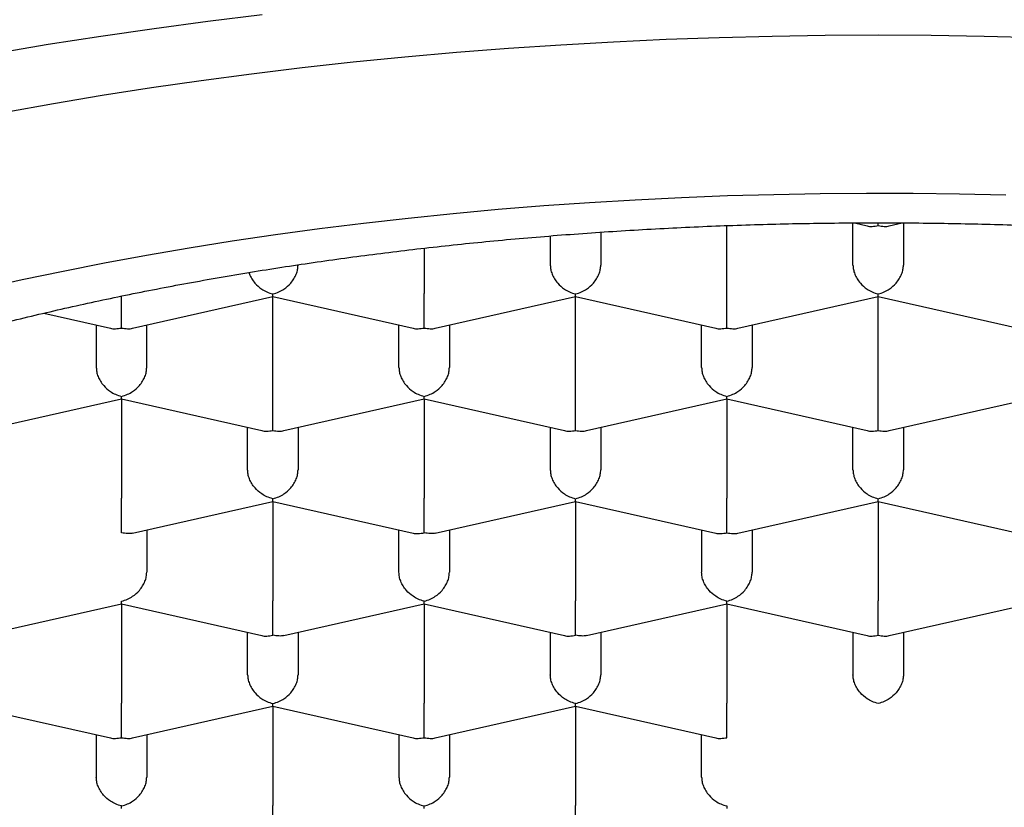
# Model space of a CAD drawing. Header units: millimetres. Extents: x 8 to 743, y 12 to 692.
# Tile 13 of 57: x 277.52 to 282.4, y 561.45 to 565.35. Entities that reach past the tile are written whole.
import ezdxf

# ---------------------------------------------------------------- set-up
doc = ezdxf.new("R2010")
doc.units = ezdxf.units.MM

msp = doc.modelspace()

# ---------------------------------------------------------------- linework, layer by layer
at = {"color": 7, "linetype": 'Continuous', "lineweight": 30}
for p, q in [((281.0261, 563.9937), (281.0261, 564.3296)), ((281.6511, 564.1347), (281.6511, 564.3431)), ((281.6591, 564.3431), (281.7213, 564.3291)), ((281.7761, 564.3298), (281.7762, 564.3434)), ((281.8308, 564.3291), (281.8953, 564.3437)), ((281.9011, 564.3436), (281.9011, 564.1347)), ((280.1511, 564.2788), (280.1511, 564.1347)), ((280.4011, 564.297), (280.4011, 564.1347)), ((279.5261, 564.2182), (279.5261, 563.9937)), ((278.0808, 563.8215), (278.7763, 563.9784)), ((278.7761, 563.4862), (278.7761, 563.9784)), ((278.7763, 563.9783), (279.4713, 563.8215)), ((279.5808, 563.8215), (280.2763, 563.9784)), ((280.2761, 563.4862), (280.2761, 563.9784)), ((280.2763, 563.9783), (280.9713, 563.8215)), ((281.0808, 563.8215), (281.7763, 563.9784)), ((281.7761, 563.4862), (281.7761, 563.9784)), ((281.7763, 563.9783), (282.4713, 563.8215)), ((277.642, 563.8958), (277.9713, 563.8215)), ((277.9011, 563.8374), (277.9011, 563.6271)), ((278.1511, 563.6271), (278.1511, 563.8374)), ((279.4011, 563.6271), (279.4011, 563.8374)), ((279.6511, 563.8374), (279.6511, 563.6271)), ((280.9011, 563.6271), (280.9011, 563.8374)), ((281.1511, 563.8374), (281.1511, 563.6271)), ((277.3313, 563.3141), (278.0263, 563.4709)), ((278.0261, 563.4708), (278.0261, 562.9786)), ((278.0263, 563.4708), (278.7213, 563.314)), ((278.8308, 563.314), (279.5263, 563.4709)), ((279.5261, 563.4708), (279.5261, 562.9786)), ((279.5263, 563.4708), (280.2213, 563.314)), ((280.3308, 563.314), (281.0263, 563.4709)), ((281.0261, 563.4708), (281.0261, 562.9786)), ((281.0263, 563.4708), (281.7213, 563.314)), ((281.8308, 563.314), (282.5263, 563.4709)), ((278.6511, 563.1196), (278.6511, 563.3298)), ((278.9011, 563.3298), (278.9011, 563.1196)), ((280.1511, 563.3298), (280.1511, 563.1196)), ((280.4011, 563.3298), (280.4011, 563.1196)), ((281.6511, 563.1196), (281.6511, 563.3298)), ((281.9011, 563.3298), (281.9011, 563.1196)), ((278.0813, 562.8065), (278.7763, 562.9633)), ((278.7761, 562.9632), (278.7761, 562.471)), ((278.7763, 562.9632), (279.4713, 562.8064)), ((279.5813, 562.8065), (280.2763, 562.9633)), ((280.2761, 562.9632), (280.2761, 562.471)), ((280.2763, 562.9632), (280.9713, 562.8064)), ((281.0808, 562.8064), (281.7763, 562.9633)), ((281.7761, 562.9632), (281.7761, 562.471)), ((281.7763, 562.9632), (282.4713, 562.8064)), ((278.1511, 562.8222), (278.1511, 562.612)), ((279.4011, 562.612), (279.4011, 562.8222)), ((279.6511, 562.8222), (279.6511, 562.612)), ((280.9011, 562.8222), (280.9011, 562.612)), ((281.1511, 562.8222), (281.1511, 562.612)), ((277.3308, 562.2988), (278.0263, 562.4557)), ((278.0261, 562.4557), (278.0261, 561.9634)), ((278.0263, 562.4556), (278.7213, 562.2988)), ((278.8313, 562.2989), (279.5263, 562.4557)), ((279.5261, 562.4557), (279.5261, 561.9634)), ((279.5263, 562.4556), (280.2213, 562.2988)), ((280.3313, 562.2989), (281.0263, 562.4557)), ((281.0261, 562.4557), (281.0261, 561.9634)), ((281.0263, 562.4556), (281.7213, 562.2988)), ((281.8308, 562.2988), (282.5259, 562.4556)), ((278.6511, 562.1044), (278.6511, 562.3147)), ((278.9011, 562.3147), (278.9011, 562.1044)), ((280.1511, 562.3147), (280.1511, 562.1044)), ((280.4011, 562.3147), (280.4011, 562.1044)), ((281.6511, 562.3147), (281.6511, 562.1044)), ((281.9011, 562.3147), (281.9011, 562.1044)), ((277.2763, 561.948), (277.9713, 561.7912)), ((278.0808, 561.7912), (278.7763, 561.9481)), ((278.7761, 561.9481), (278.7761, 561.4559)), ((278.7763, 561.948), (279.4713, 561.7912)), ((279.5808, 561.7912), (280.2763, 561.9481)), ((280.2761, 561.9481), (280.2761, 561.4559)), ((280.2763, 561.948), (280.9713, 561.7912)), ((277.9011, 561.8071), (277.9011, 561.5968)), ((278.1511, 561.8071), (278.1511, 561.5968)), ((279.4011, 561.8071), (279.4011, 561.5968)), ((279.6511, 561.8071), (279.6511, 561.5968)), ((280.9011, 561.5968), (280.9011, 561.8071))]:
    msp.add_line(p, q, dxfattribs=at)
at = {"color": 7, "linetype": 'Continuous', "lineweight": 30, "flags": 128}
for points in [[(278.7229, 565.374), (278.4541, 565.3414), (278.1876, 565.3061), (277.9236, 565.268), (277.6622, 565.2273), (277.4036, 565.1838)], [(282.5646, 565.2614), (282.302, 565.2681), (282.0391, 565.2721), (281.7761, 565.2735), (281.513, 565.2721), (281.2501, 565.2681), (280.9875, 565.2614), (280.7255, 565.252), (280.4643, 565.2399), (280.2039, 565.2251), (279.9446, 565.2077), (279.6865, 565.1877), (279.4299, 565.165), (279.1749, 565.1397), (278.9217, 565.1118), (278.6704, 565.0813), (278.4213, 565.0482), (278.1745, 565.0127), (277.9301, 564.9746), (277.6884, 564.934), (277.4494, 564.8909)], [(282.4081, 564.4804), (282.1785, 564.4858), (281.9486, 564.4887), (281.7186, 564.4893), (281.4886, 564.4875), (281.2588, 564.4834), (281.0294, 564.4769), (280.8005, 564.4681), (280.5722, 564.4569), (280.3448, 564.4433), (280.1184, 564.4275), (279.8931, 564.4093), (279.6692, 564.3888), (279.4467, 564.366), (279.2258, 564.3409), (279.0066, 564.3136), (278.7894, 564.284), (278.5742, 564.2523), (278.3613, 564.2183), (278.1507, 564.1821), (277.9426, 564.1438), (277.7372, 564.1034), (277.5345, 564.0608), (277.3348, 564.0162)]]:
    msp.add_lwpolyline(points, dxfattribs=at)
at = {"color": 7, "linetype": 'Continuous', "lineweight": 30}
for points, knots in [([(273.7511, 561.2085), (273.7533, 561.265), (273.7578, 561.3778), (273.7942, 561.5465), (273.8521, 561.7143), (273.9336, 561.8806), (274.0378, 562.0449), (274.1549, 562.1945), (274.2789, 562.3294), (274.4047, 562.4503), (274.5432, 562.569), (274.6942, 562.6853), (274.8574, 562.7991), (275.0326, 562.9101), (275.2194, 563.0181), (275.4193, 563.1241), (275.6327, 563.2276), (275.8593, 563.3284), (276.0967, 563.4254), (276.3421, 563.5174), (276.5948, 563.6044), (276.8541, 563.6865), (277.1219, 563.7643), (277.4003, 563.8383), (277.6893, 563.9084), (277.9885, 563.9742), (278.2947, 564.0349), (278.6042, 564.09), (278.9164, 564.1394), (279.2306, 564.1832), (279.5492, 564.222), (279.8746, 564.2558), (280.2066, 564.2845), (280.5448, 564.3079), (280.8852, 564.3256), (281.2239, 564.3376), (281.5603, 564.3438), (281.894, 564.3446), (282.2275, 564.34), (282.5633, 564.3299), (282.901, 564.3141), (283.2399, 564.2924), (283.5761, 564.2652), (283.9058, 564.2327), (284.2286, 564.1951), (284.5441, 564.1527), (284.8549, 564.1052), (285.1632, 564.0523), (285.4684, 563.9937), (285.7699, 563.9294), (286.0641, 563.8602), (286.3476, 563.7869), (286.6204, 563.7096), (286.8822, 563.6288), (287.1352, 563.5438), (287.3813, 563.4539), (287.6196, 563.3591), (287.8497, 563.2594), (288.0686, 563.1561), (288.2741, 563.0502), (288.466, 562.942), (288.6446, 562.8318), (288.8113, 562.7189), (288.9674, 562.6023), (289.112, 562.482), (289.2447, 562.3582), (289.3637, 562.2324), (289.4733, 562.0993), (289.571, 561.9588), (289.6544, 561.8109), (289.7197, 561.6614), (289.7662, 561.5109), (289.7956, 561.3598), (289.7992, 561.2589), (289.8011, 561.2085)], [0, 0, 0, 0, 0.017177, 0.034366, 0.051542, 0.068719, 0.085908, 0.103085, 0.11632, 0.129566, 0.142812, 0.156047, 0.169273, 0.18251, 0.195747, 0.208973, 0.222582, 0.236204, 0.249826, 0.263436, 0.276662, 0.289899, 0.303136, 0.316361, 0.329971, 0.343593, 0.357215, 0.370825, 0.384051, 0.397288, 0.410525, 0.42375, 0.43736, 0.450982, 0.464604, 0.478214, 0.491439, 0.504677, 0.517914, 0.531139, 0.544749, 0.558371, 0.571993, 0.585603, 0.598828, 0.612065, 0.625302, 0.638528, 0.652138, 0.66576, 0.679382, 0.692992, 0.706217, 0.719454, 0.732691, 0.745917, 0.759527, 0.773149, 0.786771, 0.800381, 0.813606, 0.826843, 0.84008, 0.853306, 0.866916, 0.880538, 0.89416, 0.907769, 0.923111, 0.938489, 0.953885, 0.96928, 0.984658, 1, 1, 1, 1]), ([(281.7213, 564.3291), (281.7213, 564.3291), (281.7287, 564.3259), (281.7476, 564.3258), (281.7661, 564.3284), (281.7761, 564.3298)], [0, 0, 0, 0, 0.000643, 0.463034, 1, 1, 1, 1]), ([(281.7761, 564.3298), (281.786, 564.3284), (281.8046, 564.3258), (281.8234, 564.3259), (281.8308, 564.3291), (281.8308, 564.3291)], [0, 0, 0, 0, 0.53688, 0.999244, 1, 1, 1, 1]), ([(278.7761, 563.9915), (278.7862, 563.9944), (278.805, 563.9998), (278.8357, 564.0172), (278.8613, 564.0396), (278.881, 564.0661), (278.8926, 564.0892), (278.8997, 564.1124), (278.9006, 564.1274), (278.9011, 564.1347)], [0, 0, 0, 0, 0.165104, 0.307293, 0.522618, 0.651026, 0.772669, 0.888592, 1, 1, 1, 1]), ([(280.1511, 564.1347), (280.1515, 564.1274), (280.1524, 564.1124), (280.1596, 564.0892), (280.1712, 564.0661), (280.1909, 564.0396), (280.2165, 564.0172), (280.2471, 563.9998), (280.2659, 563.9944), (280.2761, 563.9915)], [0, 0, 0, 0, 0.1113932, 0.2273113, 0.3489592, 0.477381, 0.6926704, 0.8348682, 1, 1, 1, 1]), ([(280.2761, 563.9915), (280.2862, 563.9944), (280.305, 563.9998), (280.3357, 564.0172), (280.3613, 564.0396), (280.381, 564.0661), (280.3926, 564.0892), (280.3997, 564.1124), (280.4006, 564.1274), (280.4011, 564.1347)], [0, 0, 0, 0, 0.165104, 0.307293, 0.522618, 0.651026, 0.772669, 0.888592, 1, 1, 1, 1]), ([(281.6511, 564.1347), (281.6515, 564.1274), (281.6524, 564.1124), (281.6596, 564.0892), (281.6712, 564.0661), (281.6909, 564.0396), (281.7165, 564.0172), (281.7471, 563.9998), (281.7659, 563.9944), (281.7761, 563.9915)], [0, 0, 0, 0, 0.1113932, 0.2273113, 0.3489592, 0.477381, 0.6926704, 0.8348682, 1, 1, 1, 1]), ([(281.7761, 563.9915), (281.7862, 563.9944), (281.805, 563.9998), (281.8357, 564.0172), (281.8613, 564.0396), (281.881, 564.0661), (281.8926, 564.0892), (281.8997, 564.1124), (281.9006, 564.1274), (281.9011, 564.1347)], [0, 0, 0, 0, 0.1651044, 0.3072931, 0.5226184, 0.6510258, 0.7726688, 0.8885917, 1, 1, 1, 1]), ([(278.6578, 564.0975), (278.6585, 564.0949), (278.6614, 564.0843), (278.6714, 564.0662), (278.6907, 564.0396), (278.7165, 564.0172), (278.7471, 563.9998), (278.7659, 563.9944), (278.7761, 563.9915)], [0, 0, 0, 0, 0.048092, 0.197955, 0.356164, 0.621387, 0.796567, 1, 1, 1, 1]), ([(278.0261, 563.8223), (278.0261, 563.8275), (278.0262, 563.8371), (278.0264, 563.8615), (278.026, 563.8896), (278.0261, 563.9206), (278.0261, 563.9463), (278.0261, 563.9666), (278.0261, 563.9775), (278.0261, 563.9806)], [0, 0, 0, 0, 0.176583, 0.328658, 0.558953, 0.696288, 0.826389, 0.950371, 1, 1, 1, 1]), ([(278.7763, 563.9784), (278.7763, 563.9784), (278.7764, 563.9769), (278.7762, 563.981), (278.7761, 563.9878), (278.7761, 563.9915)], [0, 0, 0, 0, 0.000643, 0.463034, 1, 1, 1, 1]), ([(279.5261, 563.8223), (279.5261, 563.8275), (279.5262, 563.8371), (279.5264, 563.8615), (279.526, 563.8896), (279.5261, 563.9206), (279.5261, 563.9463), (279.5261, 563.9711), (279.5261, 563.9863), (279.5261, 563.9937)], [0, 0, 0, 0, 0.165104, 0.307293, 0.522618, 0.651026, 0.772669, 0.888592, 1, 1, 1, 1]), ([(280.2763, 563.9784), (280.2763, 563.9784), (280.2764, 563.9769), (280.2762, 563.981), (280.2761, 563.9878), (280.2761, 563.9915)], [0, 0, 0, 0, 0.000643, 0.463034, 1, 1, 1, 1]), ([(281.0261, 563.8223), (281.0261, 563.8275), (281.0262, 563.8371), (281.0264, 563.8615), (281.026, 563.8896), (281.0261, 563.9206), (281.0261, 563.9463), (281.0261, 563.9711), (281.0261, 563.9863), (281.0261, 563.9937)], [0, 0, 0, 0, 0.165104, 0.307293, 0.522618, 0.651026, 0.772669, 0.888592, 1, 1, 1, 1]), ([(281.7763, 563.9784), (281.7763, 563.9784), (281.7764, 563.9769), (281.7762, 563.981), (281.7761, 563.9878), (281.7761, 563.9915)], [0, 0, 0, 0, 0.0006433, 0.4630341, 1, 1, 1, 1]), ([(277.9713, 563.8215), (277.9713, 563.8215), (277.9787, 563.8183), (277.9976, 563.8182), (278.0161, 563.8209), (278.0261, 563.8223)], [0, 0, 0, 0, 0.000643, 0.463034, 1, 1, 1, 1]), ([(278.0261, 563.8223), (278.036, 563.8209), (278.0546, 563.8182), (278.0734, 563.8183), (278.0808, 563.8215), (278.0808, 563.8215)], [0, 0, 0, 0, 0.53688, 0.999244, 1, 1, 1, 1]), ([(279.4713, 563.8215), (279.4713, 563.8215), (279.4787, 563.8183), (279.4976, 563.8182), (279.5161, 563.8209), (279.5261, 563.8223)], [0, 0, 0, 0, 0.0006433, 0.4630341, 1, 1, 1, 1]), ([(279.5261, 563.8223), (279.536, 563.8209), (279.5546, 563.8182), (279.5734, 563.8183), (279.5808, 563.8215), (279.5808, 563.8215)], [0, 0, 0, 0, 0.53688, 0.999244, 1, 1, 1, 1]), ([(280.9713, 563.8215), (280.9713, 563.8215), (280.9787, 563.8183), (280.9976, 563.8182), (281.0161, 563.8209), (281.0261, 563.8223)], [0, 0, 0, 0, 0.000643, 0.463034, 1, 1, 1, 1]), ([(281.0261, 563.8223), (281.036, 563.8209), (281.0546, 563.8182), (281.0734, 563.8183), (281.0808, 563.8215), (281.0808, 563.8215)], [0, 0, 0, 0, 0.53688, 0.999244, 1, 1, 1, 1]), ([(277.9011, 563.6271), (277.9015, 563.6198), (277.9024, 563.6048), (277.9096, 563.5816), (277.9212, 563.5586), (277.9409, 563.5321), (277.9665, 563.5096), (277.9971, 563.4922), (278.0159, 563.4868), (278.0261, 563.4839)], [0, 0, 0, 0, 0.111393, 0.227311, 0.348959, 0.477381, 0.69267, 0.834868, 1, 1, 1, 1]), ([(278.0261, 563.4839), (278.0362, 563.4868), (278.055, 563.4922), (278.0857, 563.5096), (278.1113, 563.5321), (278.131, 563.5586), (278.1426, 563.5816), (278.1497, 563.6048), (278.1506, 563.6198), (278.1511, 563.6271)], [0, 0, 0, 0, 0.1651044, 0.3072931, 0.5226184, 0.6510258, 0.7726688, 0.8885917, 1, 1, 1, 1]), ([(279.4011, 563.6271), (279.4015, 563.6198), (279.4024, 563.6048), (279.4096, 563.5816), (279.4212, 563.5586), (279.4409, 563.5321), (279.4665, 563.5096), (279.4971, 563.4922), (279.5159, 563.4868), (279.5261, 563.4839)], [0, 0, 0, 0, 0.1113932, 0.2273113, 0.3489592, 0.477381, 0.6926704, 0.8348682, 1, 1, 1, 1]), ([(279.5261, 563.4839), (279.5362, 563.4868), (279.555, 563.4922), (279.5857, 563.5096), (279.6113, 563.5321), (279.631, 563.5586), (279.6426, 563.5816), (279.6497, 563.6048), (279.6506, 563.6198), (279.6511, 563.6271)], [0, 0, 0, 0, 0.165104, 0.307293, 0.522618, 0.651026, 0.772669, 0.888592, 1, 1, 1, 1]), ([(280.9011, 563.6271), (280.9015, 563.6198), (280.9024, 563.6048), (280.9096, 563.5816), (280.9212, 563.5586), (280.9409, 563.5321), (280.9665, 563.5096), (280.9971, 563.4922), (281.0159, 563.4868), (281.0261, 563.4839)], [0, 0, 0, 0, 0.111393, 0.227311, 0.348959, 0.477381, 0.69267, 0.834868, 1, 1, 1, 1]), ([(281.0261, 563.4839), (281.0362, 563.4868), (281.055, 563.4922), (281.0857, 563.5096), (281.1113, 563.5321), (281.131, 563.5586), (281.1426, 563.5816), (281.1497, 563.6048), (281.1506, 563.6198), (281.1511, 563.6271)], [0, 0, 0, 0, 0.165104, 0.307293, 0.522618, 0.651026, 0.772669, 0.888592, 1, 1, 1, 1]), ([(278.7761, 563.3147), (278.7761, 563.3199), (278.7762, 563.3296), (278.7764, 563.3539), (278.776, 563.3821), (278.7761, 563.413), (278.7761, 563.4387), (278.7761, 563.4635), (278.7761, 563.4787), (278.7761, 563.4862)], [0, 0, 0, 0, 0.1651044, 0.3072931, 0.5226184, 0.6510258, 0.7726688, 0.8885917, 1, 1, 1, 1]), ([(280.2761, 563.3147), (280.2761, 563.3199), (280.2762, 563.3296), (280.2764, 563.3539), (280.276, 563.3821), (280.2761, 563.413), (280.2761, 563.4387), (280.2761, 563.4635), (280.2761, 563.4787), (280.2761, 563.4862)], [0, 0, 0, 0, 0.165104, 0.307293, 0.522618, 0.651026, 0.772669, 0.888592, 1, 1, 1, 1]), ([(281.7761, 563.3147), (281.7761, 563.3199), (281.7762, 563.3296), (281.7764, 563.3539), (281.776, 563.3821), (281.7761, 563.413), (281.7761, 563.4387), (281.7761, 563.4635), (281.7761, 563.4787), (281.7761, 563.4862)], [0, 0, 0, 0, 0.165104, 0.307293, 0.522618, 0.651026, 0.772669, 0.888592, 1, 1, 1, 1]), ([(278.0263, 563.4709), (278.0263, 563.4709), (278.0264, 563.4694), (278.0262, 563.4734), (278.0261, 563.4802), (278.0261, 563.4839)], [0, 0, 0, 0, 0.000643, 0.463034, 1, 1, 1, 1]), ([(279.5263, 563.4709), (279.5263, 563.4709), (279.5264, 563.4694), (279.5262, 563.4734), (279.5261, 563.4802), (279.5261, 563.4839)], [0, 0, 0, 0, 0.000643, 0.463034, 1, 1, 1, 1]), ([(281.0263, 563.4709), (281.0263, 563.4709), (281.0264, 563.4694), (281.0262, 563.4734), (281.0261, 563.4802), (281.0261, 563.4839)], [0, 0, 0, 0, 0.004079, 0.46488, 1, 1, 1, 1]), ([(278.7213, 563.314), (278.7213, 563.314), (278.7287, 563.3108), (278.7476, 563.3107), (278.7661, 563.3133), (278.7761, 563.3147)], [0, 0, 0, 0, 0.000643, 0.463034, 1, 1, 1, 1]), ([(278.7761, 563.3147), (278.786, 563.3133), (278.8046, 563.3107), (278.8234, 563.3108), (278.8308, 563.314), (278.8308, 563.314)], [0, 0, 0, 0, 0.53688, 0.999244, 1, 1, 1, 1]), ([(280.2213, 563.314), (280.2213, 563.314), (280.2287, 563.3108), (280.2476, 563.3107), (280.2661, 563.3133), (280.2761, 563.3147)], [0, 0, 0, 0, 0.000643, 0.463034, 1, 1, 1, 1]), ([(280.2761, 563.3147), (280.286, 563.3133), (280.3046, 563.3107), (280.3234, 563.3108), (280.3308, 563.314), (280.3308, 563.314)], [0, 0, 0, 0, 0.53688, 0.999244, 1, 1, 1, 1]), ([(281.7213, 563.314), (281.7213, 563.314), (281.7287, 563.3108), (281.7476, 563.3107), (281.7661, 563.3133), (281.7761, 563.3147)], [0, 0, 0, 0, 0.000643, 0.463034, 1, 1, 1, 1]), ([(281.7761, 563.3147), (281.786, 563.3133), (281.8046, 563.3107), (281.8234, 563.3108), (281.8308, 563.314), (281.8308, 563.314)], [0, 0, 0, 0, 0.53688, 0.999244, 1, 1, 1, 1]), ([(278.7761, 562.9763), (278.766, 562.9792), (278.7473, 562.9847), (278.7168, 563.0023), (278.6908, 563.0244), (278.6712, 563.051), (278.6596, 563.0741), (278.6524, 563.0973), (278.6515, 563.1122), (278.6511, 563.1196)], [0, 0, 0, 0, 0.165104, 0.307293, 0.522618, 0.651026, 0.772669, 0.888592, 1, 1, 1, 1]), ([(278.7761, 562.9763), (278.7862, 562.9792), (278.805, 562.9846), (278.8357, 563.002), (278.8613, 563.0245), (278.881, 563.051), (278.8926, 563.074), (278.8997, 563.0973), (278.9006, 563.1122), (278.9011, 563.1196)], [0, 0, 0, 0, 0.165104, 0.307293, 0.522618, 0.651026, 0.772669, 0.888592, 1, 1, 1, 1]), ([(280.1511, 563.1196), (280.1515, 563.1122), (280.1524, 563.0973), (280.1596, 563.074), (280.1712, 563.051), (280.1909, 563.0245), (280.2165, 563.002), (280.2471, 562.9846), (280.2659, 562.9792), (280.2761, 562.9763)], [0, 0, 0, 0, 0.111393, 0.227311, 0.348959, 0.477381, 0.69267, 0.834868, 1, 1, 1, 1]), ([(280.2761, 562.9763), (280.2862, 562.9792), (280.305, 562.9846), (280.3357, 563.002), (280.3613, 563.0245), (280.381, 563.051), (280.3926, 563.074), (280.3997, 563.0973), (280.4006, 563.1122), (280.4011, 563.1196)], [0, 0, 0, 0, 0.165104, 0.307293, 0.522618, 0.651026, 0.772669, 0.888592, 1, 1, 1, 1]), ([(281.6511, 563.1196), (281.6515, 563.1122), (281.6524, 563.0973), (281.6596, 563.074), (281.6712, 563.051), (281.6909, 563.0245), (281.7165, 563.002), (281.7471, 562.9846), (281.7659, 562.9792), (281.7761, 562.9763)], [0, 0, 0, 0, 0.1113932, 0.2273113, 0.3489592, 0.477381, 0.6926704, 0.8348682, 1, 1, 1, 1]), ([(281.7761, 562.9763), (281.7862, 562.9792), (281.805, 562.9846), (281.8357, 563.002), (281.8613, 563.0245), (281.881, 563.051), (281.8926, 563.074), (281.8997, 563.0973), (281.9006, 563.1122), (281.9011, 563.1196)], [0, 0, 0, 0, 0.165104, 0.307293, 0.522618, 0.651026, 0.772669, 0.888592, 1, 1, 1, 1]), ([(278.0261, 562.8071), (278.0261, 562.8123), (278.0262, 562.822), (278.0264, 562.8464), (278.026, 562.8745), (278.0261, 562.9055), (278.0261, 562.9311), (278.0261, 562.956), (278.0261, 562.9711), (278.0261, 562.9786)], [0, 0, 0, 0, 0.165104, 0.307293, 0.522618, 0.651026, 0.772669, 0.888592, 1, 1, 1, 1]), ([(278.7763, 562.9633), (278.7763, 562.9633), (278.7764, 562.9618), (278.7762, 562.9659), (278.7761, 562.9727), (278.7761, 562.9763)], [0, 0, 0, 0, 0.000643, 0.463034, 1, 1, 1, 1]), ([(279.5261, 562.8071), (279.5261, 562.8123), (279.5262, 562.822), (279.5264, 562.8464), (279.526, 562.8745), (279.5261, 562.9055), (279.5261, 562.9311), (279.5261, 562.956), (279.5261, 562.9711), (279.5261, 562.9786)], [0, 0, 0, 0, 0.165104, 0.307293, 0.522618, 0.651026, 0.772669, 0.888592, 1, 1, 1, 1]), ([(280.2763, 562.9633), (280.2763, 562.9633), (280.2764, 562.9618), (280.2762, 562.9659), (280.2761, 562.9727), (280.2761, 562.9763)], [0, 0, 0, 0, 0.004079, 0.46488, 1, 1, 1, 1]), ([(281.0261, 562.8071), (281.0261, 562.8123), (281.0262, 562.822), (281.0264, 562.8464), (281.026, 562.8745), (281.0261, 562.9055), (281.0261, 562.9311), (281.0261, 562.956), (281.0261, 562.9711), (281.0261, 562.9786)], [0, 0, 0, 0, 0.165104, 0.307293, 0.522618, 0.651026, 0.772669, 0.888592, 1, 1, 1, 1]), ([(281.7763, 562.9633), (281.7763, 562.9633), (281.7764, 562.9618), (281.7762, 562.9659), (281.7761, 562.9727), (281.7761, 562.9763)], [0, 0, 0, 0, 0.000643, 0.463034, 1, 1, 1, 1]), ([(278.0812, 562.8066), (278.0812, 562.8066), (278.0738, 562.8034), (278.0547, 562.8032), (278.0361, 562.8057), (278.0261, 562.8071)], [0, 0, 0, 0, 0.004086, 0.464885, 1, 1, 1, 1]), ([(279.4713, 562.8064), (279.4713, 562.8064), (279.4787, 562.8032), (279.4976, 562.8031), (279.5161, 562.8057), (279.5261, 562.8071)], [0, 0, 0, 0, 0.000643, 0.463034, 1, 1, 1, 1]), ([(279.5812, 562.8066), (279.5812, 562.8066), (279.5738, 562.8034), (279.5547, 562.8032), (279.5361, 562.8057), (279.5261, 562.8071)], [0, 0, 0, 0, 0.004079, 0.46488, 1, 1, 1, 1]), ([(280.9713, 562.8064), (280.9713, 562.8064), (280.9787, 562.8032), (280.9976, 562.8031), (281.0161, 562.8057), (281.0261, 562.8071)], [0, 0, 0, 0, 0.000643, 0.463034, 1, 1, 1, 1]), ([(281.0261, 562.8071), (281.036, 562.8057), (281.0546, 562.8031), (281.0734, 562.8032), (281.0808, 562.8064), (281.0808, 562.8064)], [0, 0, 0, 0, 0.53688, 0.999244, 1, 1, 1, 1]), ([(278.0261, 562.4687), (278.0362, 562.4716), (278.055, 562.4771), (278.0857, 562.4945), (278.1113, 562.5169), (278.131, 562.5434), (278.1426, 562.5665), (278.1497, 562.5897), (278.1506, 562.6047), (278.1511, 562.612)], [0, 0, 0, 0, 0.165104, 0.307293, 0.522618, 0.651026, 0.772669, 0.888592, 1, 1, 1, 1]), ([(279.5261, 562.4687), (279.516, 562.4717), (279.4973, 562.4771), (279.4668, 562.4947), (279.4408, 562.5169), (279.4212, 562.5435), (279.4096, 562.5665), (279.4024, 562.5897), (279.4015, 562.6047), (279.4011, 562.612)], [0, 0, 0, 0, 0.165104, 0.307293, 0.522618, 0.651026, 0.772669, 0.888592, 1, 1, 1, 1]), ([(279.5261, 562.4687), (279.5362, 562.4716), (279.555, 562.4771), (279.5857, 562.4945), (279.6113, 562.5169), (279.631, 562.5434), (279.6426, 562.5665), (279.6497, 562.5897), (279.6506, 562.6047), (279.6511, 562.612)], [0, 0, 0, 0, 0.165104, 0.307293, 0.522618, 0.651026, 0.772669, 0.888592, 1, 1, 1, 1]), ([(281.0261, 562.4687), (281.016, 562.4717), (280.9973, 562.4771), (280.9668, 562.4947), (280.9408, 562.5169), (280.9212, 562.5435), (280.9096, 562.5665), (280.9024, 562.5897), (280.9015, 562.6047), (280.9011, 562.612)], [0, 0, 0, 0, 0.1651044, 0.3072931, 0.5226184, 0.6510258, 0.7726688, 0.8885917, 1, 1, 1, 1]), ([(281.0261, 562.4687), (281.0362, 562.4716), (281.055, 562.4771), (281.0857, 562.4945), (281.1113, 562.5169), (281.131, 562.5434), (281.1426, 562.5665), (281.1497, 562.5897), (281.1506, 562.6047), (281.1511, 562.612)], [0, 0, 0, 0, 0.165104, 0.307293, 0.522618, 0.651026, 0.772669, 0.888592, 1, 1, 1, 1]), ([(278.0263, 562.4558), (278.0263, 562.4557), (278.0264, 562.4542), (278.0262, 562.4583), (278.0261, 562.4651), (278.0261, 562.4687)], [0, 0, 0, 0, 0.004086, 0.464885, 1, 1, 1, 1]), ([(278.7761, 562.2995), (278.7761, 562.3047), (278.7762, 562.3144), (278.7764, 562.3388), (278.776, 562.3669), (278.7761, 562.3979), (278.7761, 562.4236), (278.7761, 562.4484), (278.7761, 562.4636), (278.7761, 562.471)], [0, 0, 0, 0, 0.1651044, 0.3072931, 0.5226184, 0.6510258, 0.7726688, 0.8885917, 1, 1, 1, 1]), ([(279.5263, 562.4557), (279.5263, 562.4557), (279.5264, 562.4542), (279.5262, 562.4583), (279.5261, 562.4651), (279.5261, 562.4687)], [0, 0, 0, 0, 0.000643, 0.463034, 1, 1, 1, 1]), ([(280.2761, 562.2995), (280.2761, 562.3047), (280.2762, 562.3144), (280.2764, 562.3388), (280.276, 562.3669), (280.2761, 562.3979), (280.2761, 562.4236), (280.2761, 562.4484), (280.2761, 562.4636), (280.2761, 562.471)], [0, 0, 0, 0, 0.1651044, 0.3072931, 0.5226184, 0.6510258, 0.7726688, 0.8885917, 1, 1, 1, 1]), ([(281.0263, 562.4557), (281.0263, 562.4557), (281.0264, 562.4542), (281.0262, 562.4583), (281.0261, 562.4651), (281.0261, 562.4687)], [0, 0, 0, 0, 0.000643, 0.463034, 1, 1, 1, 1]), ([(281.7761, 562.2995), (281.7761, 562.3047), (281.7762, 562.3144), (281.7764, 562.3388), (281.776, 562.3669), (281.7761, 562.3979), (281.7761, 562.4236), (281.7761, 562.4484), (281.7761, 562.4636), (281.7761, 562.471)], [0, 0, 0, 0, 0.165104, 0.307293, 0.522618, 0.651026, 0.772669, 0.888592, 1, 1, 1, 1]), ([(278.7213, 562.2988), (278.7213, 562.2988), (278.7287, 562.2956), (278.7476, 562.2955), (278.7661, 562.2981), (278.7761, 562.2995)], [0, 0, 0, 0, 0.000643, 0.463034, 1, 1, 1, 1]), ([(278.8312, 562.2991), (278.8312, 562.299), (278.8238, 562.2958), (278.8047, 562.2956), (278.7861, 562.2982), (278.7761, 562.2995)], [0, 0, 0, 0, 0.004079, 0.46488, 1, 1, 1, 1]), ([(280.2213, 562.2988), (280.2213, 562.2988), (280.2287, 562.2956), (280.2476, 562.2955), (280.2661, 562.2981), (280.2761, 562.2995)], [0, 0, 0, 0, 0.000643, 0.463034, 1, 1, 1, 1]), ([(280.3312, 562.2991), (280.3312, 562.299), (280.3238, 562.2958), (280.3047, 562.2956), (280.2861, 562.2982), (280.2761, 562.2995)], [0, 0, 0, 0, 0.004079, 0.46488, 1, 1, 1, 1]), ([(281.7213, 562.2988), (281.7213, 562.2988), (281.7287, 562.2956), (281.7476, 562.2955), (281.7661, 562.2981), (281.7761, 562.2995)], [0, 0, 0, 0, 0.000643, 0.463034, 1, 1, 1, 1]), ([(281.7761, 562.2995), (281.786, 562.2981), (281.8046, 562.2955), (281.8234, 562.2956), (281.8308, 562.2988), (281.8308, 562.2988)], [0, 0, 0, 0, 0.53688, 0.999244, 1, 1, 1, 1]), ([(278.6511, 562.1044), (278.6515, 562.0971), (278.6524, 562.0821), (278.6596, 562.0589), (278.6712, 562.0358), (278.6909, 562.0093), (278.7165, 561.9869), (278.7471, 561.9695), (278.7659, 561.9641), (278.7761, 561.9612)], [0, 0, 0, 0, 0.1113932, 0.2273113, 0.3489592, 0.477381, 0.6926704, 0.8348682, 1, 1, 1, 1]), ([(278.7761, 561.9612), (278.7862, 561.9641), (278.805, 561.9695), (278.8357, 561.9869), (278.8613, 562.0093), (278.881, 562.0358), (278.8926, 562.0589), (278.8997, 562.0821), (278.9006, 562.0971), (278.9011, 562.1044)], [0, 0, 0, 0, 0.165104, 0.307293, 0.522618, 0.651026, 0.772669, 0.888592, 1, 1, 1, 1]), ([(280.2761, 561.9612), (280.266, 561.9641), (280.2473, 561.9696), (280.2168, 561.9871), (280.1908, 562.0093), (280.1712, 562.0359), (280.1596, 562.0589), (280.1524, 562.0821), (280.1515, 562.0971), (280.1511, 562.1044)], [0, 0, 0, 0, 0.1651044, 0.3072931, 0.5226184, 0.6510258, 0.7726688, 0.8885917, 1, 1, 1, 1]), ([(280.2761, 561.9612), (280.2862, 561.9641), (280.305, 561.9695), (280.3357, 561.9869), (280.3613, 562.0093), (280.381, 562.0358), (280.3926, 562.0589), (280.3997, 562.0821), (280.4006, 562.0971), (280.4011, 562.1044)], [0, 0, 0, 0, 0.165104, 0.307293, 0.522618, 0.651026, 0.772669, 0.888592, 1, 1, 1, 1]), ([(281.7761, 561.9612), (281.766, 561.9641), (281.7473, 561.9696), (281.7168, 561.9871), (281.6908, 562.0093), (281.6712, 562.0359), (281.6596, 562.0589), (281.6524, 562.0821), (281.6515, 562.0971), (281.6511, 562.1044)], [0, 0, 0, 0, 0.165104, 0.307293, 0.522618, 0.651026, 0.772669, 0.888592, 1, 1, 1, 1]), ([(281.9011, 562.1044), (281.9006, 562.0971), (281.8997, 562.0821), (281.8925, 562.0589), (281.8809, 562.0359), (281.8614, 562.0093), (281.8353, 561.9871), (281.8049, 561.9696), (281.7861, 561.9641), (281.7761, 561.9612)], [0, 0, 0, 0, 0.111393, 0.227311, 0.348959, 0.477381, 0.69267, 0.834868, 1, 1, 1, 1]), ([(278.0261, 561.792), (278.0261, 561.7972), (278.0262, 561.8068), (278.0264, 561.8312), (278.026, 561.8593), (278.0261, 561.8903), (278.0261, 561.916), (278.0261, 561.9408), (278.0261, 561.956), (278.0261, 561.9634)], [0, 0, 0, 0, 0.165104, 0.307293, 0.522618, 0.651026, 0.772669, 0.888592, 1, 1, 1, 1]), ([(278.7763, 561.9481), (278.7763, 561.9481), (278.7764, 561.9466), (278.7762, 561.9507), (278.7761, 561.9575), (278.7761, 561.9612)], [0, 0, 0, 0, 0.000643, 0.463034, 1, 1, 1, 1]), ([(279.5261, 561.792), (279.5261, 561.7972), (279.5262, 561.8068), (279.5264, 561.8312), (279.526, 561.8593), (279.5261, 561.8903), (279.5261, 561.916), (279.5261, 561.9408), (279.5261, 561.956), (279.5261, 561.9634)], [0, 0, 0, 0, 0.1651044, 0.3072931, 0.5226184, 0.6510258, 0.7726688, 0.8885917, 1, 1, 1, 1]), ([(280.2763, 561.9481), (280.2763, 561.9481), (280.2764, 561.9466), (280.2762, 561.9507), (280.2761, 561.9575), (280.2761, 561.9612)], [0, 0, 0, 0, 0.000643, 0.463034, 1, 1, 1, 1]), ([(281.0261, 561.792), (281.0261, 561.7972), (281.0262, 561.8068), (281.0264, 561.8312), (281.026, 561.8593), (281.0261, 561.8903), (281.0261, 561.916), (281.0261, 561.9408), (281.0261, 561.956), (281.0261, 561.9634)], [0, 0, 0, 0, 0.165104, 0.307293, 0.522618, 0.651026, 0.772669, 0.888592, 1, 1, 1, 1]), ([(277.9713, 561.7912), (277.9713, 561.7912), (277.9787, 561.788), (277.9976, 561.7879), (278.0161, 561.7906), (278.0261, 561.792)], [0, 0, 0, 0, 0.000643, 0.463034, 1, 1, 1, 1]), ([(278.0261, 561.792), (278.036, 561.7906), (278.0546, 561.7879), (278.0734, 561.788), (278.0808, 561.7912), (278.0808, 561.7912)], [0, 0, 0, 0, 0.53688, 0.999244, 1, 1, 1, 1]), ([(279.4713, 561.7912), (279.4713, 561.7912), (279.4787, 561.788), (279.4976, 561.7879), (279.5161, 561.7906), (279.5261, 561.792)], [0, 0, 0, 0, 0.0006433, 0.4630341, 1, 1, 1, 1]), ([(279.5261, 561.792), (279.536, 561.7906), (279.5546, 561.7879), (279.5734, 561.788), (279.5808, 561.7912), (279.5808, 561.7912)], [0, 0, 0, 0, 0.53688, 0.999244, 1, 1, 1, 1]), ([(280.9713, 561.7912), (280.9713, 561.7912), (280.9787, 561.788), (280.9976, 561.7879), (281.0161, 561.7906), (281.0261, 561.792)], [0, 0, 0, 0, 0.000643, 0.463034, 1, 1, 1, 1]), ([(278.0261, 561.4536), (278.016, 561.4565), (277.9973, 561.462), (277.9668, 561.4795), (277.9408, 561.5017), (277.9212, 561.5283), (277.9096, 561.5514), (277.9024, 561.5746), (277.9015, 561.5895), (277.9011, 561.5968)], [0, 0, 0, 0, 0.165104, 0.307293, 0.522618, 0.651026, 0.772669, 0.888592, 1, 1, 1, 1]), ([(278.0261, 561.4536), (278.0362, 561.4565), (278.055, 561.4619), (278.0857, 561.4793), (278.1113, 561.5018), (278.131, 561.5283), (278.1426, 561.5513), (278.1497, 561.5745), (278.1506, 561.5895), (278.1511, 561.5968)], [0, 0, 0, 0, 0.1651044, 0.3072931, 0.5226184, 0.6510258, 0.7726688, 0.8885917, 1, 1, 1, 1]), ([(279.4011, 561.5968), (279.4015, 561.5895), (279.4024, 561.5745), (279.4096, 561.5513), (279.4212, 561.5283), (279.4409, 561.5018), (279.4665, 561.4793), (279.4971, 561.4619), (279.5159, 561.4565), (279.5261, 561.4536)], [0, 0, 0, 0, 0.111393, 0.227311, 0.348959, 0.477381, 0.69267, 0.834868, 1, 1, 1, 1]), ([(279.5261, 561.4536), (279.5362, 561.4565), (279.555, 561.4619), (279.5857, 561.4793), (279.6113, 561.5018), (279.631, 561.5283), (279.6426, 561.5513), (279.6497, 561.5745), (279.6506, 561.5895), (279.6511, 561.5968)], [0, 0, 0, 0, 0.1651044, 0.3072931, 0.5226184, 0.6510258, 0.7726688, 0.8885917, 1, 1, 1, 1]), ([(280.9011, 561.5968), (280.9015, 561.5895), (280.9024, 561.5745), (280.9096, 561.5513), (280.9212, 561.5283), (280.9409, 561.5018), (280.9665, 561.4793), (280.9971, 561.4619), (281.0159, 561.4565), (281.0261, 561.4536)], [0, 0, 0, 0, 0.111393, 0.227311, 0.348959, 0.477381, 0.69267, 0.834868, 1, 1, 1, 1]), ([(278.0263, 561.4406), (278.0263, 561.4406), (278.0264, 561.4391), (278.0262, 561.4431), (278.0261, 561.4499), (278.0261, 561.4536)], [0, 0, 0, 0, 0.000643, 0.463034, 1, 1, 1, 1]), ([(278.7761, 561.2844), (278.7761, 561.2896), (278.7762, 561.2993), (278.7764, 561.3236), (278.776, 561.3518), (278.7761, 561.3828), (278.7761, 561.4084), (278.7761, 561.4332), (278.7761, 561.4484), (278.7761, 561.4559)], [0, 0, 0, 0, 0.1651044, 0.3072931, 0.5226184, 0.6510258, 0.7726688, 0.8885917, 1, 1, 1, 1]), ([(279.5263, 561.4406), (279.5263, 561.4406), (279.5264, 561.4391), (279.5262, 561.4431), (279.5261, 561.4499), (279.5261, 561.4536)], [0, 0, 0, 0, 0.000643, 0.463034, 1, 1, 1, 1]), ([(280.2761, 561.2844), (280.2761, 561.2896), (280.2762, 561.2993), (280.2764, 561.3236), (280.276, 561.3518), (280.2761, 561.3828), (280.2761, 561.4084), (280.2761, 561.4332), (280.2761, 561.4484), (280.2761, 561.4559)], [0, 0, 0, 0, 0.165104, 0.307293, 0.522618, 0.651026, 0.772669, 0.888592, 1, 1, 1, 1]), ([(281.0261, 561.4536), (281.026, 561.4499), (281.0259, 561.4431), (281.0258, 561.4391), (281.0258, 561.4406), (281.0258, 561.4406)], [0, 0, 0, 0, 0.535032, 0.995805, 1, 1, 1, 1])]:
    msp.add_open_spline(points, degree=3, knots=knots, dxfattribs=at)

doc.saveas('drawing.dxf')
